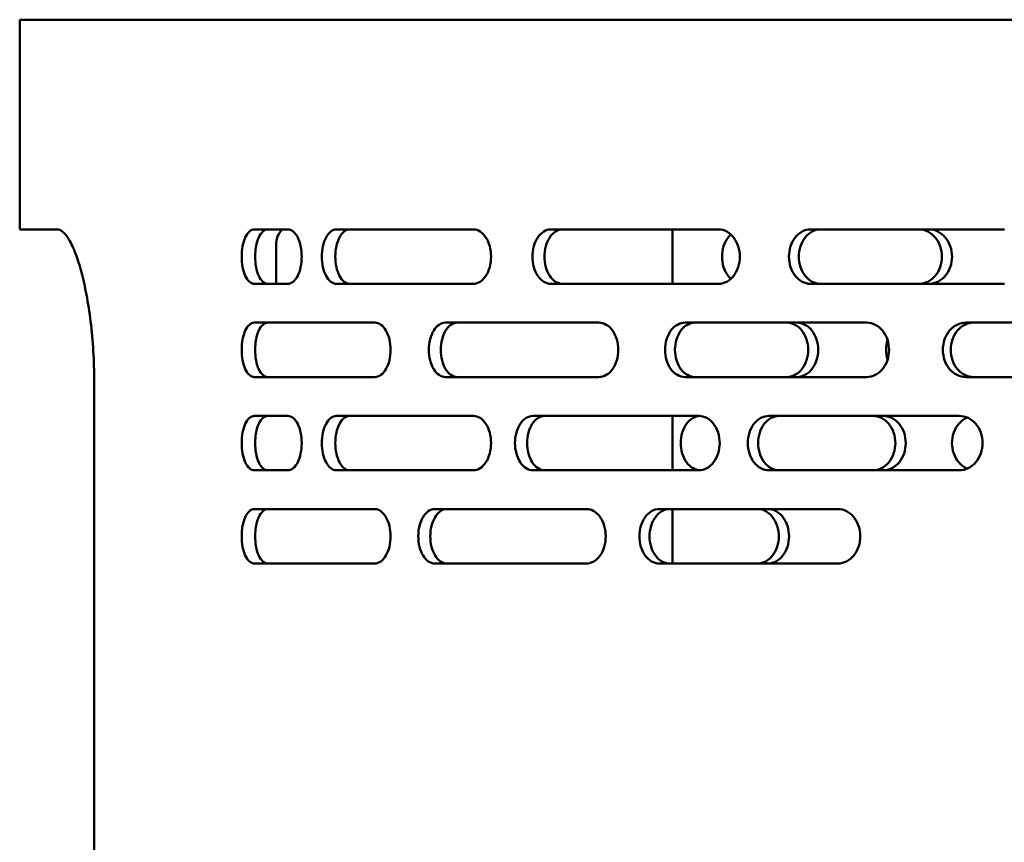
# Model space of a CAD drawing. Header units: millimetres. Extents: x -1252 to 6987, y -1641 to 2057.
# Tile 13 of 37: x 2984 to 3111, y 732 to 838. Entities that reach past the tile are written whole.
import ezdxf

# ---------------------------------------------------------------- set-up
doc = ezdxf.new("R2010")
doc.units = ezdxf.units.MM
doc.layers.add('Видимый контур (ГОСТ)', color=7, linetype='Continuous', lineweight=50)

msp = doc.modelspace()

# ---------------------------------------------------------------- linework, layer by layer
at = {"layer": 'Видимый контур (ГОСТ)'}
for p, q in [((3504.47, 838), (2984.47, 838)), ((2984.47, 811), (2984.47, 838)), ((2989.32, 811), (2984.47, 811)), ((3019, 811), (3014.65, 811)), ((3042.87, 811), (3025.22, 811)), ((3074.45, 811), (3052.81, 811)), ((3068.47, 811), (3068.47, 804)), ((3111.19, 811), (3086.23, 811)), ((3017.47, 804), (3017.47, 809)), ((3014.65, 804), (3019, 804)), ((3025.22, 804), (3042.87, 804)), ((3052.81, 804), (3074.45, 804)), ((3086.23, 804), (3111.19, 804)), ((3030.19, 799), (3014.65, 799)), ((3059.02, 799), (3039.26, 799)), ((3093.48, 799), (3070.1, 799)), ((3132.53, 799), (3106.24, 799)), ((3014.65, 792), (3030.19, 792)), ((3039.26, 792), (3059.02, 792)), ((3070.1, 792), (3093.48, 792)), ((3106.24, 792), (3132.53, 792)), ((2994.07, 791), (2994.07, 683)), ((3019, 787), (3014.65, 787)), ((3042.87, 787), (3025.22, 787)), ((3071.89, 787), (3050.53, 787)), ((3068.47, 787), (3068.47, 780)), ((3105.39, 787), (3080.89, 787)), ((3014.65, 780), (3019, 780)), ((3025.22, 780), (3042.87, 780)), ((3050.53, 780), (3071.89, 780)), ((3080.89, 780), (3105.39, 780)), ((3030.19, 775), (3014.65, 775)), ((3057.44, 775), (3037.87, 775)), ((3089.81, 775), (3066.76, 775)), ((3068.47, 775), (3068.47, 768)), ((3014.65, 768), (3030.19, 768)), ((3037.87, 768), (3057.44, 768)), ((3066.76, 768), (3089.81, 768))]:
    msp.add_line(p, q, dxfattribs=at)
msp.add_arc((3020.47, 809), 3, 138.1897, 180, dxfattribs=at)
for points, knots in [([(2989.32, 811), (2989.57, 811), (2989.83, 810.88), (2990.38, 810.37), (2990.66, 809.99), (2991.22, 808.97), (2991.5, 808.33), (2992.03, 806.87), (2992.28, 806.03), (2992.73, 804.26), (2992.95, 803.27), (2993.34, 801.09), (2993.51, 799.91), (2993.79, 797.45), (2993.9, 796.16), (2994.04, 793.57), (2994.07, 792.26), (2994.07, 791)], [3.033561, 3.033561, 3.033561, 3.033561, 3.417638, 3.417638, 3.801715, 3.801715, 4.185792, 4.185792, 4.569869, 4.569869, 4.949284, 4.949284, 5.328699, 5.328699, 5.708113, 5.708113, 6.087528, 6.087528, 6.087528, 6.087528]), ([(3014.65, 804), (3014.45, 804), (3014.23, 804.09), (3013.83, 804.44), (3013.65, 804.71), (3013.36, 805.34), (3013.24, 805.73), (3013.08, 806.59), (3013.04, 807.06), (3013.04, 807.94), (3013.08, 808.41), (3013.24, 809.27), (3013.36, 809.66), (3013.65, 810.28), (3013.83, 810.55), (3014.23, 810.91), (3014.45, 811), (3014.65, 811)], [0.527492, 0.527492, 0.527492, 0.527492, 0.659455, 0.659455, 0.791417, 0.791417, 0.923257, 0.923257, 1.055097, 1.055097, 1.186937, 1.186937, 1.318777, 1.318777, 1.450739, 1.450739, 1.582702, 1.582702, 1.582702, 1.582702]), ([(3016.39, 811), (3016.18, 811), (3015.96, 810.91), (3015.56, 810.55), (3015.38, 810.28), (3015.1, 809.66), (3014.97, 809.27), (3014.81, 808.41), (3014.77, 807.94), (3014.77, 807.06), (3014.81, 806.59), (3014.97, 805.73), (3015.1, 805.34), (3015.38, 804.71), (3015.56, 804.44), (3015.96, 804.09), (3016.18, 804), (3016.39, 804)], [0.527494, 0.527494, 0.527494, 0.527494, 0.659459, 0.659459, 0.791423, 0.791423, 0.923263, 0.923263, 1.055103, 1.055103, 1.186943, 1.186943, 1.318783, 1.318783, 1.450747, 1.450747, 1.582711, 1.582711, 1.582711, 1.582711]), ([(3019, 811), (3019.22, 811), (3019.45, 810.91), (3019.89, 810.55), (3020.09, 810.29), (3020.4, 809.66), (3020.54, 809.27), (3020.72, 808.41), (3020.76, 807.94), (3020.76, 807.5), (3020.76, 807.06), (3020.72, 806.59), (3020.54, 805.73), (3020.4, 805.34), (3020.09, 804.71), (3019.89, 804.44), (3019.45, 804.09), (3019.22, 804), (3019, 804)], [1.58211, 1.58211, 1.58211, 1.58211, 1.713951, 1.713951, 1.845792, 1.845792, 1.977634, 1.977634, 2.109476, 2.109476, 2.109476, 2.241318, 2.241318, 2.373159, 2.373159, 2.505, 2.505, 2.636841, 2.636841, 2.636841, 2.636841]), ([(3025.22, 804), (3024.98, 804), (3024.73, 804.09), (3024.27, 804.44), (3024.06, 804.71), (3023.73, 805.34), (3023.59, 805.73), (3023.4, 806.59), (3023.35, 807.06), (3023.35, 807.94), (3023.4, 808.41), (3023.59, 809.27), (3023.73, 809.66), (3024.06, 810.29), (3024.27, 810.55), (3024.73, 810.91), (3024.98, 811), (3025.22, 811)], [0.527688, 0.527688, 0.527688, 0.527688, 0.659634, 0.659634, 0.791579, 0.791579, 0.923411, 0.923411, 1.055244, 1.055244, 1.187076, 1.187076, 1.318908, 1.318908, 1.450854, 1.450854, 1.582799, 1.582799, 1.582799, 1.582799]), ([(3026.95, 811), (3026.71, 811), (3026.46, 810.91), (3026, 810.55), (3025.79, 810.29), (3025.46, 809.66), (3025.32, 809.27), (3025.13, 808.41), (3025.09, 807.94), (3025.09, 807.06), (3025.13, 806.59), (3025.32, 805.73), (3025.46, 805.34), (3025.79, 804.71), (3026, 804.44), (3026.46, 804.09), (3026.71, 804), (3026.95, 804)], [0.527693, 0.527693, 0.527693, 0.527693, 0.65964, 0.65964, 0.791587, 0.791587, 0.923419, 0.923419, 1.055252, 1.055252, 1.187084, 1.187084, 1.318916, 1.318916, 1.450863, 1.450863, 1.58281, 1.58281, 1.58281, 1.58281]), ([(3042.87, 811), (3043.15, 811), (3043.46, 810.91), (3044.01, 810.55), (3044.27, 810.28), (3044.67, 809.66), (3044.84, 809.27), (3045.07, 808.41), (3045.13, 807.94), (3045.13, 807.5), (3045.13, 807.06), (3045.07, 806.59), (3044.84, 805.73), (3044.67, 805.34), (3044.27, 804.72), (3044.01, 804.45), (3043.46, 804.09), (3043.15, 804), (3042.87, 804)], [1.592092, 1.592092, 1.592092, 1.592092, 1.725842, 1.725842, 1.859593, 1.859593, 1.991359, 1.991359, 2.123125, 2.123125, 2.123125, 2.254891, 2.254891, 2.386657, 2.386657, 2.520407, 2.520407, 2.654158, 2.654158, 2.654158, 2.654158]), ([(3052.81, 804), (3052.52, 804), (3052.2, 804.09), (3051.62, 804.44), (3051.36, 804.71), (3050.94, 805.34), (3050.76, 805.73), (3050.52, 806.59), (3050.46, 807.06), (3050.46, 807.94), (3050.52, 808.41), (3050.76, 809.27), (3050.94, 809.66), (3051.36, 810.29), (3051.62, 810.55), (3052.2, 810.91), (3052.52, 811), (3052.81, 811)], [0.527688, 0.527688, 0.527688, 0.527688, 0.659634, 0.659634, 0.791579, 0.791579, 0.923411, 0.923411, 1.055244, 1.055244, 1.187076, 1.187076, 1.318908, 1.318908, 1.450854, 1.450854, 1.582799, 1.582799, 1.582799, 1.582799]), ([(3054.35, 811), (3054.05, 811), (3053.73, 810.91), (3053.15, 810.55), (3052.89, 810.29), (3052.47, 809.66), (3052.29, 809.27), (3052.06, 808.41), (3052, 807.94), (3052, 807.06), (3052.06, 806.59), (3052.29, 805.73), (3052.47, 805.34), (3052.89, 804.71), (3053.15, 804.44), (3053.73, 804.09), (3054.05, 804), (3054.35, 804)], [0.527693, 0.527693, 0.527693, 0.527693, 0.65964, 0.65964, 0.791587, 0.791587, 0.923419, 0.923419, 1.055252, 1.055252, 1.187084, 1.187084, 1.318916, 1.318916, 1.450863, 1.450863, 1.58281, 1.58281, 1.58281, 1.58281]), ([(3074.45, 811), (3074.78, 811), (3075.14, 810.91), (3075.81, 810.55), (3076.12, 810.28), (3076.59, 809.66), (3076.8, 809.27), (3077.08, 808.41), (3077.15, 807.94), (3077.15, 807.5), (3077.15, 807.06), (3077.08, 806.59), (3076.8, 805.73), (3076.59, 805.34), (3076.12, 804.72), (3075.81, 804.45), (3075.14, 804.09), (3074.78, 804), (3074.45, 804)], [1.592092, 1.592092, 1.592092, 1.592092, 1.725842, 1.725842, 1.859593, 1.859593, 1.991359, 1.991359, 2.123125, 2.123125, 2.123125, 2.254891, 2.254891, 2.386657, 2.386657, 2.520407, 2.520407, 2.654158, 2.654158, 2.654158, 2.654158]), ([(3086.23, 804), (3085.88, 804), (3085.51, 804.09), (3084.83, 804.44), (3084.52, 804.71), (3084.03, 805.34), (3083.82, 805.73), (3083.54, 806.59), (3083.47, 807.06), (3083.47, 807.94), (3083.54, 808.41), (3083.82, 809.27), (3084.03, 809.66), (3084.52, 810.29), (3084.83, 810.55), (3085.51, 810.91), (3085.88, 811), (3086.23, 811)], [0.527688, 0.527688, 0.527688, 0.527688, 0.659634, 0.659634, 0.791579, 0.791579, 0.923411, 0.923411, 1.055244, 1.055244, 1.187076, 1.187076, 1.318908, 1.318908, 1.450854, 1.450854, 1.582799, 1.582799, 1.582799, 1.582799]), ([(3087.52, 811), (3087.17, 811), (3086.8, 810.91), (3086.12, 810.55), (3085.81, 810.29), (3085.32, 809.66), (3085.1, 809.27), (3084.82, 808.41), (3084.75, 807.94), (3084.75, 807.06), (3084.82, 806.59), (3085.1, 805.73), (3085.32, 805.34), (3085.81, 804.71), (3086.12, 804.44), (3086.8, 804.09), (3087.17, 804), (3087.52, 804)], [0.527693, 0.527693, 0.527693, 0.527693, 0.65964, 0.65964, 0.791587, 0.791587, 0.923419, 0.923419, 1.055252, 1.055252, 1.187084, 1.187084, 1.318916, 1.318916, 1.450863, 1.450863, 1.58281, 1.58281, 1.58281, 1.58281]), ([(3100.22, 804), (3100.58, 804), (3100.98, 804.09), (3101.7, 804.45), (3102.04, 804.72), (3102.56, 805.34), (3102.79, 805.73), (3103.09, 806.59), (3103.16, 807.06), (3103.16, 807.5), (3103.16, 807.94), (3103.09, 808.41), (3102.79, 809.27), (3102.56, 809.66), (3102.04, 810.28), (3101.7, 810.55), (3100.98, 810.91), (3100.58, 811), (3100.22, 811)], [1.586748, 1.586748, 1.586748, 1.586748, 1.719511, 1.719511, 1.852274, 1.852274, 1.984082, 1.984082, 2.11589, 2.11589, 2.11589, 2.247698, 2.247698, 2.379507, 2.379507, 2.51227, 2.51227, 2.645032, 2.645032, 2.645032, 2.645032]), ([(3101.51, 811), (3101.88, 811), (3102.27, 810.91), (3103, 810.55), (3103.33, 810.28), (3103.85, 809.66), (3104.08, 809.27), (3104.38, 808.41), (3104.46, 807.94), (3104.46, 807.5), (3104.46, 807.06), (3104.38, 806.59), (3104.08, 805.73), (3103.85, 805.34), (3103.33, 804.72), (3103, 804.45), (3102.27, 804.09), (3101.88, 804), (3101.51, 804)], [1.586821, 1.586821, 1.586821, 1.586821, 1.719599, 1.719599, 1.852376, 1.852376, 1.984184, 1.984184, 2.115992, 2.115992, 2.115992, 2.247799, 2.247799, 2.379607, 2.379607, 2.512384, 2.512384, 2.645162, 2.645162, 2.645162, 2.645162]), ([(3075.99, 804.63), (3075.86, 804.75), (3075.74, 804.88), (3075.4, 805.34), (3075.2, 805.73), (3074.93, 806.59), (3074.86, 807.06), (3074.86, 807.94), (3074.93, 808.41), (3075.2, 809.27), (3075.4, 809.66), (3075.74, 810.12), (3075.86, 810.25), (3075.99, 810.37)], [0.7312577, 0.7312577, 0.7312577, 0.7312577, 0.7910604, 0.7910604, 0.9229028, 0.9229028, 1.0547451, 1.0547451, 1.1865875, 1.1865875, 1.3184298, 1.3184298, 1.3782326, 1.3782326, 1.3782326, 1.3782326]), ([(3014.65, 792), (3014.45, 792), (3014.23, 792.09), (3013.83, 792.44), (3013.65, 792.71), (3013.36, 793.34), (3013.24, 793.73), (3013.08, 794.59), (3013.04, 795.06), (3013.04, 795.94), (3013.08, 796.41), (3013.24, 797.27), (3013.36, 797.66), (3013.65, 798.28), (3013.83, 798.55), (3014.23, 798.91), (3014.45, 799), (3014.65, 799)], [0.527492, 0.527492, 0.527492, 0.527492, 0.659455, 0.659455, 0.791417, 0.791417, 0.923257, 0.923257, 1.055097, 1.055097, 1.186937, 1.186937, 1.318777, 1.318777, 1.450739, 1.450739, 1.582702, 1.582702, 1.582702, 1.582702]), ([(3016.39, 799), (3016.18, 799), (3015.96, 798.91), (3015.56, 798.55), (3015.38, 798.28), (3015.1, 797.66), (3014.97, 797.27), (3014.81, 796.41), (3014.77, 795.94), (3014.77, 795.06), (3014.81, 794.59), (3014.97, 793.73), (3015.1, 793.34), (3015.38, 792.71), (3015.56, 792.44), (3015.96, 792.09), (3016.18, 792), (3016.39, 792)], [0.527494, 0.527494, 0.527494, 0.527494, 0.659459, 0.659459, 0.791423, 0.791423, 0.923263, 0.923263, 1.055103, 1.055103, 1.186943, 1.186943, 1.318783, 1.318783, 1.450747, 1.450747, 1.582711, 1.582711, 1.582711, 1.582711]), ([(3030.19, 799), (3030.44, 799), (3030.71, 798.91), (3031.21, 798.55), (3031.43, 798.28), (3031.79, 797.66), (3031.95, 797.27), (3032.15, 796.41), (3032.2, 795.94), (3032.2, 795.5), (3032.2, 795.06), (3032.15, 794.59), (3031.95, 793.73), (3031.79, 793.34), (3031.43, 792.71), (3031.21, 792.45), (3030.71, 792.09), (3030.44, 792), (3030.19, 792)], [1.58443, 1.58443, 1.58443, 1.58443, 1.716756, 1.716756, 1.849081, 1.849081, 1.980908, 1.980908, 2.112734, 2.112734, 2.112734, 2.24456, 2.24456, 2.376387, 2.376387, 2.508712, 2.508712, 2.641038, 2.641038, 2.641038, 2.641038]), ([(3039.26, 792), (3038.99, 792), (3038.7, 792.09), (3038.18, 792.44), (3037.94, 792.71), (3037.56, 793.34), (3037.4, 793.73), (3037.18, 794.59), (3037.13, 795.06), (3037.13, 795.94), (3037.18, 796.41), (3037.4, 797.27), (3037.56, 797.66), (3037.94, 798.28), (3038.18, 798.55), (3038.7, 798.91), (3038.99, 799), (3039.26, 799)], [0.527492, 0.527492, 0.527492, 0.527492, 0.659455, 0.659455, 0.791417, 0.791417, 0.923257, 0.923257, 1.055097, 1.055097, 1.186937, 1.186937, 1.318777, 1.318777, 1.450739, 1.450739, 1.582702, 1.582702, 1.582702, 1.582702]), ([(3040.79, 799), (3040.52, 799), (3040.24, 798.91), (3039.71, 798.55), (3039.47, 798.28), (3039.09, 797.66), (3038.93, 797.27), (3038.71, 796.41), (3038.66, 795.94), (3038.66, 795.06), (3038.71, 794.59), (3038.93, 793.73), (3039.09, 793.34), (3039.47, 792.71), (3039.71, 792.44), (3040.24, 792.09), (3040.52, 792), (3040.79, 792)], [0.527494, 0.527494, 0.527494, 0.527494, 0.659459, 0.659459, 0.791423, 0.791423, 0.923263, 0.923263, 1.055103, 1.055103, 1.186943, 1.186943, 1.318783, 1.318783, 1.450747, 1.450747, 1.582711, 1.582711, 1.582711, 1.582711]), ([(3059.02, 799), (3059.33, 799), (3059.66, 798.91), (3060.27, 798.55), (3060.55, 798.28), (3060.99, 797.66), (3061.18, 797.27), (3061.44, 796.41), (3061.5, 795.94), (3061.5, 795.5), (3061.5, 795.06), (3061.44, 794.59), (3061.18, 793.73), (3060.99, 793.34), (3060.55, 792.71), (3060.27, 792.45), (3059.66, 792.09), (3059.33, 792), (3059.02, 792)], [1.58443, 1.58443, 1.58443, 1.58443, 1.716756, 1.716756, 1.849081, 1.849081, 1.980908, 1.980908, 2.112734, 2.112734, 2.112734, 2.24456, 2.24456, 2.376387, 2.376387, 2.508712, 2.508712, 2.641038, 2.641038, 2.641038, 2.641038]), ([(3070.1, 792), (3069.77, 792), (3069.43, 792.09), (3068.79, 792.44), (3068.5, 792.71), (3068.04, 793.34), (3067.84, 793.73), (3067.58, 794.59), (3067.52, 795.06), (3067.52, 795.94), (3067.58, 796.41), (3067.84, 797.27), (3068.04, 797.66), (3068.5, 798.28), (3068.79, 798.55), (3069.43, 798.91), (3069.77, 799), (3070.1, 799)], [0.527492, 0.527492, 0.527492, 0.527492, 0.659455, 0.659455, 0.791417, 0.791417, 0.923257, 0.923257, 1.055097, 1.055097, 1.186937, 1.186937, 1.318777, 1.318777, 1.450739, 1.450739, 1.582702, 1.582702, 1.582702, 1.582702]), ([(3071.39, 799), (3071.06, 799), (3070.71, 798.91), (3070.08, 798.55), (3069.79, 798.28), (3069.33, 797.66), (3069.13, 797.27), (3068.87, 796.41), (3068.8, 795.94), (3068.8, 795.06), (3068.87, 794.59), (3069.13, 793.73), (3069.33, 793.34), (3069.79, 792.71), (3070.08, 792.44), (3070.71, 792.09), (3071.06, 792), (3071.39, 792)], [0.527494, 0.527494, 0.527494, 0.527494, 0.659459, 0.659459, 0.791423, 0.791423, 0.923263, 0.923263, 1.055103, 1.055103, 1.186943, 1.186943, 1.318783, 1.318783, 1.450747, 1.450747, 1.582711, 1.582711, 1.582711, 1.582711]), ([(3083.19, 792), (3083.53, 792), (3083.9, 792.09), (3084.58, 792.44), (3084.89, 792.71), (3085.38, 793.34), (3085.6, 793.73), (3085.88, 794.59), (3085.95, 795.06), (3085.95, 795.5), (3085.95, 795.94), (3085.88, 796.41), (3085.6, 797.27), (3085.38, 797.66), (3084.89, 798.28), (3084.58, 798.55), (3083.9, 798.91), (3083.53, 799), (3083.19, 799)], [1.582393, 1.582393, 1.582393, 1.582393, 1.714314, 1.714314, 1.846234, 1.846234, 1.978075, 1.978075, 2.109916, 2.109916, 2.109916, 2.241757, 2.241757, 2.373599, 2.373599, 2.505519, 2.505519, 2.637439, 2.637439, 2.637439, 2.637439]), ([(3084.48, 799), (3084.82, 799), (3085.19, 798.91), (3085.87, 798.55), (3086.18, 798.28), (3086.67, 797.66), (3086.88, 797.27), (3087.17, 796.41), (3087.24, 795.94), (3087.24, 795.5), (3087.24, 795.06), (3087.17, 794.59), (3086.88, 793.73), (3086.67, 793.34), (3086.18, 792.71), (3085.87, 792.44), (3085.19, 792.09), (3084.82, 792), (3084.48, 792)], [1.582398, 1.582398, 1.582398, 1.582398, 1.71432, 1.71432, 1.846241, 1.846241, 1.978082, 1.978082, 2.109924, 2.109924, 2.109924, 2.241765, 2.241765, 2.373606, 2.373606, 2.505528, 2.505528, 2.637449, 2.637449, 2.637449, 2.637449]), ([(3093.48, 799), (3093.84, 799), (3094.23, 798.91), (3094.93, 798.55), (3095.26, 798.28), (3095.77, 797.66), (3095.99, 797.27), (3096.28, 796.41), (3096.36, 795.94), (3096.36, 795.5), (3096.36, 795.06), (3096.28, 794.59), (3095.99, 793.73), (3095.77, 793.34), (3095.26, 792.71), (3094.93, 792.45), (3094.23, 792.09), (3093.84, 792), (3093.48, 792)], [1.58443, 1.58443, 1.58443, 1.58443, 1.716756, 1.716756, 1.849081, 1.849081, 1.980908, 1.980908, 2.112734, 2.112734, 2.112734, 2.24456, 2.24456, 2.376387, 2.376387, 2.508712, 2.508712, 2.641038, 2.641038, 2.641038, 2.641038]), ([(3106.24, 792), (3105.87, 792), (3105.47, 792.09), (3104.74, 792.44), (3104.41, 792.71), (3103.89, 793.34), (3103.66, 793.73), (3103.36, 794.59), (3103.28, 795.06), (3103.28, 795.94), (3103.36, 796.41), (3103.66, 797.27), (3103.89, 797.66), (3104.41, 798.28), (3104.74, 798.55), (3105.47, 798.91), (3105.87, 799), (3106.24, 799)], [0.527492, 0.527492, 0.527492, 0.527492, 0.659455, 0.659455, 0.791417, 0.791417, 0.923257, 0.923257, 1.055097, 1.055097, 1.186937, 1.186937, 1.318777, 1.318777, 1.450739, 1.450739, 1.582702, 1.582702, 1.582702, 1.582702]), ([(3107.24, 799), (3106.87, 799), (3106.47, 798.91), (3105.74, 798.55), (3105.41, 798.28), (3104.89, 797.66), (3104.66, 797.27), (3104.36, 796.41), (3104.29, 795.94), (3104.29, 795.06), (3104.36, 794.59), (3104.66, 793.73), (3104.89, 793.34), (3105.41, 792.71), (3105.74, 792.44), (3106.47, 792.09), (3106.87, 792), (3107.24, 792)], [0.527494, 0.527494, 0.527494, 0.527494, 0.659459, 0.659459, 0.791423, 0.791423, 0.923263, 0.923263, 1.055103, 1.055103, 1.186943, 1.186943, 1.318783, 1.318783, 1.450747, 1.450747, 1.582711, 1.582711, 1.582711, 1.582711]), ([(3096.17, 794.25), (3096.04, 794.66), (3095.98, 795.09), (3095.98, 795.91), (3096.04, 796.34), (3096.17, 796.75)], [0.9337269, 0.9337269, 0.9337269, 0.9337269, 1.0562673, 1.0562673, 1.1788076, 1.1788076, 1.1788076, 1.1788076]), ([(3014.65, 780), (3014.45, 780), (3014.23, 780.09), (3013.83, 780.44), (3013.65, 780.71), (3013.36, 781.34), (3013.24, 781.73), (3013.08, 782.59), (3013.04, 783.06), (3013.04, 783.94), (3013.08, 784.41), (3013.24, 785.27), (3013.36, 785.66), (3013.65, 786.28), (3013.83, 786.55), (3014.23, 786.91), (3014.45, 787), (3014.65, 787)], [0.527492, 0.527492, 0.527492, 0.527492, 0.659455, 0.659455, 0.791417, 0.791417, 0.923257, 0.923257, 1.055097, 1.055097, 1.186937, 1.186937, 1.318777, 1.318777, 1.450739, 1.450739, 1.582702, 1.582702, 1.582702, 1.582702]), ([(3016.39, 787), (3016.18, 787), (3015.96, 786.91), (3015.56, 786.55), (3015.38, 786.28), (3015.1, 785.66), (3014.97, 785.27), (3014.81, 784.41), (3014.77, 783.94), (3014.77, 783.06), (3014.81, 782.59), (3014.97, 781.73), (3015.1, 781.34), (3015.38, 780.71), (3015.56, 780.44), (3015.96, 780.09), (3016.18, 780), (3016.39, 780)], [0.527494, 0.527494, 0.527494, 0.527494, 0.659459, 0.659459, 0.791423, 0.791423, 0.923263, 0.923263, 1.055103, 1.055103, 1.186943, 1.186943, 1.318783, 1.318783, 1.450747, 1.450747, 1.582711, 1.582711, 1.582711, 1.582711]), ([(3019, 787), (3019.22, 787), (3019.45, 786.91), (3019.89, 786.55), (3020.09, 786.29), (3020.4, 785.66), (3020.54, 785.27), (3020.72, 784.41), (3020.76, 783.94), (3020.76, 783.5), (3020.76, 783.06), (3020.72, 782.59), (3020.54, 781.73), (3020.4, 781.34), (3020.09, 780.71), (3019.89, 780.44), (3019.45, 780.09), (3019.22, 780), (3019, 780)], [1.58211, 1.58211, 1.58211, 1.58211, 1.713951, 1.713951, 1.845792, 1.845792, 1.977634, 1.977634, 2.109476, 2.109476, 2.109476, 2.241318, 2.241318, 2.373159, 2.373159, 2.505, 2.505, 2.636841, 2.636841, 2.636841, 2.636841]), ([(3025.22, 780), (3024.98, 780), (3024.73, 780.09), (3024.27, 780.44), (3024.06, 780.71), (3023.73, 781.34), (3023.59, 781.73), (3023.4, 782.59), (3023.35, 783.06), (3023.35, 783.94), (3023.4, 784.41), (3023.59, 785.27), (3023.73, 785.66), (3024.06, 786.29), (3024.27, 786.55), (3024.73, 786.91), (3024.98, 787), (3025.22, 787)], [0.527688, 0.527688, 0.527688, 0.527688, 0.659634, 0.659634, 0.791579, 0.791579, 0.923411, 0.923411, 1.055244, 1.055244, 1.187076, 1.187076, 1.318908, 1.318908, 1.450854, 1.450854, 1.582799, 1.582799, 1.582799, 1.582799]), ([(3026.95, 787), (3026.71, 787), (3026.46, 786.91), (3026, 786.55), (3025.79, 786.29), (3025.46, 785.66), (3025.32, 785.27), (3025.13, 784.41), (3025.09, 783.94), (3025.09, 783.06), (3025.13, 782.59), (3025.32, 781.73), (3025.46, 781.34), (3025.79, 780.71), (3026, 780.44), (3026.46, 780.09), (3026.71, 780), (3026.95, 780)], [0.527693, 0.527693, 0.527693, 0.527693, 0.65964, 0.65964, 0.791587, 0.791587, 0.923419, 0.923419, 1.055252, 1.055252, 1.187084, 1.187084, 1.318916, 1.318916, 1.450863, 1.450863, 1.58281, 1.58281, 1.58281, 1.58281]), ([(3042.87, 787), (3043.15, 787), (3043.46, 786.91), (3044.01, 786.55), (3044.27, 786.28), (3044.67, 785.66), (3044.84, 785.27), (3045.07, 784.41), (3045.13, 783.94), (3045.13, 783.5), (3045.13, 783.06), (3045.07, 782.59), (3044.84, 781.73), (3044.67, 781.33), (3044.26, 780.71), (3044.01, 780.44), (3043.45, 780.09), (3043.15, 780), (3042.87, 780)], [1.592093, 1.592093, 1.592093, 1.592093, 1.725843, 1.725843, 1.859594, 1.859594, 1.99136, 1.99136, 2.123126, 2.123126, 2.123126, 2.255376, 2.255376, 2.387627, 2.387627, 2.520893, 2.520893, 2.654159, 2.654159, 2.654159, 2.654159]), ([(3050.53, 780), (3050.24, 780), (3049.93, 780.09), (3049.35, 780.44), (3049.09, 780.71), (3048.68, 781.34), (3048.51, 781.73), (3048.27, 782.59), (3048.21, 783.06), (3048.21, 783.94), (3048.27, 784.41), (3048.51, 785.27), (3048.68, 785.66), (3049.09, 786.29), (3049.35, 786.55), (3049.93, 786.91), (3050.24, 787), (3050.53, 787)], [0.527688, 0.527688, 0.527688, 0.527688, 0.659634, 0.659634, 0.791579, 0.791579, 0.923411, 0.923411, 1.055244, 1.055244, 1.187076, 1.187076, 1.318908, 1.318908, 1.450854, 1.450854, 1.582799, 1.582799, 1.582799, 1.582799]), ([(3052.08, 787), (3051.79, 787), (3051.48, 786.91), (3050.9, 786.55), (3050.64, 786.29), (3050.23, 785.66), (3050.06, 785.27), (3049.82, 784.41), (3049.76, 783.94), (3049.76, 783.06), (3049.82, 782.59), (3050.06, 781.73), (3050.23, 781.34), (3050.64, 780.71), (3050.9, 780.44), (3051.48, 780.09), (3051.79, 780), (3052.08, 780)], [0.527693, 0.527693, 0.527693, 0.527693, 0.65964, 0.65964, 0.791587, 0.791587, 0.923419, 0.923419, 1.055252, 1.055252, 1.187084, 1.187084, 1.318916, 1.318916, 1.450863, 1.450863, 1.58281, 1.58281, 1.58281, 1.58281]), ([(3072.01, 780), (3071.72, 780.02), (3071.41, 780.11), (3070.81, 780.44), (3070.52, 780.71), (3070.06, 781.34), (3069.86, 781.73), (3069.6, 782.59), (3069.54, 783.06), (3069.54, 783.94), (3069.6, 784.41), (3069.86, 785.27), (3070.06, 785.66), (3070.52, 786.29), (3070.81, 786.55), (3071.41, 786.89), (3071.72, 786.98), (3072.01, 787)], [0.543257, 0.543257, 0.543257, 0.543257, 0.659215, 0.659215, 0.791066, 0.791066, 0.922908, 0.922908, 1.05475, 1.05475, 1.186593, 1.186593, 1.318435, 1.318435, 1.450286, 1.450286, 1.566244, 1.566244, 1.566244, 1.566244]), ([(3071.89, 787), (3072.22, 787), (3072.58, 786.91), (3073.23, 786.55), (3073.54, 786.28), (3074.01, 785.66), (3074.22, 785.27), (3074.49, 784.41), (3074.56, 783.94), (3074.56, 783.5), (3074.56, 783.06), (3074.49, 782.59), (3074.21, 781.73), (3074.01, 781.33), (3073.53, 780.71), (3073.23, 780.44), (3072.57, 780.09), (3072.22, 780), (3071.89, 780)], [1.592093, 1.592093, 1.592093, 1.592093, 1.725843, 1.725843, 1.859594, 1.859594, 1.99136, 1.99136, 2.123126, 2.123126, 2.123126, 2.255376, 2.255376, 2.387627, 2.387627, 2.520893, 2.520893, 2.654159, 2.654159, 2.654159, 2.654159]), ([(3080.89, 780), (3080.55, 780), (3080.18, 780.09), (3079.51, 780.44), (3079.21, 780.71), (3078.73, 781.34), (3078.52, 781.73), (3078.25, 782.59), (3078.18, 783.06), (3078.18, 783.94), (3078.25, 784.41), (3078.52, 785.27), (3078.73, 785.66), (3079.21, 786.29), (3079.51, 786.55), (3080.18, 786.91), (3080.55, 787), (3080.89, 787)], [0.527688, 0.527688, 0.527688, 0.527688, 0.659634, 0.659634, 0.791579, 0.791579, 0.923411, 0.923411, 1.055244, 1.055244, 1.187076, 1.187076, 1.318908, 1.318908, 1.450854, 1.450854, 1.582799, 1.582799, 1.582799, 1.582799]), ([(3082.21, 787), (3081.87, 787), (3081.51, 786.91), (3080.84, 786.55), (3080.54, 786.29), (3080.06, 785.66), (3079.85, 785.27), (3079.57, 784.41), (3079.51, 783.94), (3079.51, 783.06), (3079.57, 782.59), (3079.85, 781.73), (3080.06, 781.34), (3080.54, 780.71), (3080.84, 780.44), (3081.51, 780.09), (3081.87, 780), (3082.21, 780)], [0.527693, 0.527693, 0.527693, 0.527693, 0.65964, 0.65964, 0.791587, 0.791587, 0.923419, 0.923419, 1.055252, 1.055252, 1.187084, 1.187084, 1.318916, 1.318916, 1.450863, 1.450863, 1.58281, 1.58281, 1.58281, 1.58281]), ([(3094.28, 780), (3094.64, 780), (3095.02, 780.09), (3095.73, 780.44), (3096.06, 780.71), (3096.57, 781.33), (3096.8, 781.73), (3097.09, 782.59), (3097.17, 783.06), (3097.17, 783.5), (3097.17, 783.94), (3097.09, 784.41), (3096.8, 785.27), (3096.58, 785.66), (3096.06, 786.28), (3095.74, 786.55), (3095.02, 786.91), (3094.64, 787), (3094.28, 787)], [1.586616, 1.586616, 1.586616, 1.586616, 1.719125, 1.719125, 1.851634, 1.851634, 1.983673, 1.983673, 2.115711, 2.115711, 2.115711, 2.247521, 2.247521, 2.37933, 2.37933, 2.512068, 2.512068, 2.644807, 2.644807, 2.644807, 2.644807]), ([(3095.61, 787), (3095.97, 787), (3096.36, 786.91), (3097.07, 786.55), (3097.4, 786.28), (3097.91, 785.66), (3098.13, 785.27), (3098.43, 784.41), (3098.5, 783.94), (3098.5, 783.5), (3098.5, 783.06), (3098.43, 782.59), (3098.13, 781.73), (3097.91, 781.33), (3097.39, 780.71), (3097.07, 780.44), (3096.36, 780.09), (3095.97, 780), (3095.61, 780)], [1.586688, 1.586688, 1.586688, 1.586688, 1.71944, 1.71944, 1.852192, 1.852192, 1.984001, 1.984001, 2.11581, 2.11581, 2.11581, 2.247852, 2.247852, 2.379894, 2.379894, 2.512413, 2.512413, 2.644933, 2.644933, 2.644933, 2.644933]), ([(3105.39, 787), (3105.76, 787), (3106.17, 786.91), (3106.91, 786.55), (3107.25, 786.28), (3107.78, 785.66), (3108.02, 785.27), (3108.32, 784.41), (3108.4, 783.94), (3108.4, 783.5), (3108.4, 783.06), (3108.32, 782.59), (3108.01, 781.73), (3107.78, 781.33), (3107.24, 780.71), (3106.91, 780.44), (3106.16, 780.09), (3105.76, 780), (3105.39, 780)], [1.592093, 1.592093, 1.592093, 1.592093, 1.725843, 1.725843, 1.859594, 1.859594, 1.99136, 1.99136, 2.123126, 2.123126, 2.123126, 2.255376, 2.255376, 2.387627, 2.387627, 2.520893, 2.520893, 2.654159, 2.654159, 2.654159, 2.654159]), ([(3106.4, 780.21), (3106.36, 780.23), (3106.32, 780.24), (3105.91, 780.44), (3105.58, 780.71), (3105.06, 781.34), (3104.83, 781.73), (3104.53, 782.59), (3104.45, 783.06), (3104.45, 783.94), (3104.53, 784.41), (3104.83, 785.27), (3105.06, 785.66), (3105.58, 786.29), (3105.91, 786.55), (3106.32, 786.75), (3106.36, 786.77), (3106.4, 786.79)], [0.6437043, 0.6437043, 0.6437043, 0.6437043, 0.6592143, 0.6592143, 0.791055, 0.791055, 0.9228968, 0.9228968, 1.0547387, 1.0547387, 1.1865805, 1.1865805, 1.3184224, 1.3184224, 1.4502631, 1.4502631, 1.465773, 1.465773, 1.465773, 1.465773]), ([(3014.65, 768), (3014.45, 768), (3014.23, 768.09), (3013.83, 768.44), (3013.65, 768.71), (3013.36, 769.34), (3013.24, 769.73), (3013.08, 770.59), (3013.04, 771.06), (3013.04, 771.94), (3013.08, 772.41), (3013.24, 773.27), (3013.36, 773.66), (3013.65, 774.29), (3013.83, 774.55), (3014.23, 774.91), (3014.45, 775), (3014.65, 775)], [0.527492, 0.527492, 0.527492, 0.527492, 0.659455, 0.659455, 0.791417, 0.791417, 0.923257, 0.923257, 1.055097, 1.055097, 1.186969, 1.186969, 1.318841, 1.318841, 1.450771, 1.450771, 1.582702, 1.582702, 1.582702, 1.582702]), ([(3016.39, 775), (3016.18, 775), (3015.96, 774.91), (3015.56, 774.55), (3015.38, 774.28), (3015.1, 773.66), (3014.97, 773.27), (3014.81, 772.41), (3014.77, 771.94), (3014.77, 771.06), (3014.81, 770.59), (3014.97, 769.73), (3015.1, 769.34), (3015.38, 768.71), (3015.56, 768.44), (3015.96, 768.09), (3016.18, 768), (3016.39, 768)], [0.527494, 0.527494, 0.527494, 0.527494, 0.659459, 0.659459, 0.791423, 0.791423, 0.923263, 0.923263, 1.055103, 1.055103, 1.186975, 1.186975, 1.318848, 1.318848, 1.45078, 1.45078, 1.582711, 1.582711, 1.582711, 1.582711]), ([(3030.19, 775), (3030.44, 775), (3030.71, 774.91), (3031.2, 774.55), (3031.43, 774.29), (3031.79, 773.66), (3031.95, 773.27), (3032.15, 772.41), (3032.2, 771.94), (3032.2, 771.5), (3032.2, 771.06), (3032.15, 770.59), (3031.95, 769.73), (3031.79, 769.34), (3031.43, 768.71), (3031.21, 768.45), (3030.71, 768.09), (3030.44, 768), (3030.19, 768)], [1.58443, 1.58443, 1.58443, 1.58443, 1.716631, 1.716631, 1.848831, 1.848831, 1.980783, 1.980783, 2.112734, 2.112734, 2.112734, 2.24456, 2.24456, 2.376387, 2.376387, 2.508712, 2.508712, 2.641038, 2.641038, 2.641038, 2.641038]), ([(3037.87, 768), (3037.61, 768), (3037.32, 768.09), (3036.8, 768.44), (3036.57, 768.71), (3036.19, 769.34), (3036.03, 769.73), (3035.82, 770.59), (3035.77, 771.06), (3035.77, 771.94), (3035.82, 772.41), (3036.03, 773.27), (3036.19, 773.66), (3036.57, 774.29), (3036.8, 774.55), (3037.32, 774.91), (3037.61, 775), (3037.87, 775)], [0.527492, 0.527492, 0.527492, 0.527492, 0.659455, 0.659455, 0.791417, 0.791417, 0.923257, 0.923257, 1.055097, 1.055097, 1.186969, 1.186969, 1.318841, 1.318841, 1.450771, 1.450771, 1.582702, 1.582702, 1.582702, 1.582702]), ([(3039.42, 775), (3039.15, 775), (3038.87, 774.91), (3038.35, 774.55), (3038.11, 774.28), (3037.74, 773.66), (3037.58, 773.27), (3037.36, 772.41), (3037.31, 771.94), (3037.31, 771.06), (3037.36, 770.59), (3037.58, 769.73), (3037.74, 769.34), (3038.11, 768.71), (3038.35, 768.44), (3038.87, 768.09), (3039.15, 768), (3039.42, 768)], [0.527494, 0.527494, 0.527494, 0.527494, 0.659459, 0.659459, 0.791423, 0.791423, 0.923263, 0.923263, 1.055103, 1.055103, 1.186975, 1.186975, 1.318848, 1.318848, 1.45078, 1.45078, 1.582711, 1.582711, 1.582711, 1.582711]), ([(3057.44, 775), (3057.74, 775), (3058.07, 774.91), (3058.68, 774.55), (3058.95, 774.29), (3059.39, 773.66), (3059.58, 773.27), (3059.83, 772.41), (3059.89, 771.94), (3059.89, 771.5), (3059.89, 771.06), (3059.83, 770.59), (3059.58, 769.73), (3059.39, 769.34), (3058.95, 768.71), (3058.68, 768.45), (3058.07, 768.09), (3057.74, 768), (3057.44, 768)], [1.58443, 1.58443, 1.58443, 1.58443, 1.716631, 1.716631, 1.848831, 1.848831, 1.980783, 1.980783, 2.112734, 2.112734, 2.112734, 2.24456, 2.24456, 2.376387, 2.376387, 2.508712, 2.508712, 2.641038, 2.641038, 2.641038, 2.641038]), ([(3066.76, 768), (3066.44, 768), (3066.1, 768.09), (3065.47, 768.44), (3065.19, 768.71), (3064.74, 769.34), (3064.54, 769.73), (3064.28, 770.59), (3064.22, 771.06), (3064.22, 771.94), (3064.28, 772.41), (3064.54, 773.27), (3064.74, 773.66), (3065.19, 774.29), (3065.47, 774.55), (3066.1, 774.91), (3066.44, 775), (3066.76, 775)], [0.527492, 0.527492, 0.527492, 0.527492, 0.659455, 0.659455, 0.791417, 0.791417, 0.923257, 0.923257, 1.055097, 1.055097, 1.186969, 1.186969, 1.318841, 1.318841, 1.450771, 1.450771, 1.582702, 1.582702, 1.582702, 1.582702]), ([(3068.07, 775), (3067.75, 775), (3067.41, 774.91), (3066.78, 774.55), (3066.5, 774.28), (3066.05, 773.66), (3065.85, 773.27), (3065.6, 772.41), (3065.53, 771.94), (3065.53, 771.06), (3065.6, 770.59), (3065.85, 769.73), (3066.05, 769.34), (3066.5, 768.71), (3066.78, 768.44), (3067.41, 768.09), (3067.75, 768), (3068.07, 768)], [0.527494, 0.527494, 0.527494, 0.527494, 0.659459, 0.659459, 0.791423, 0.791423, 0.923263, 0.923263, 1.055103, 1.055103, 1.186975, 1.186975, 1.318848, 1.318848, 1.45078, 1.45078, 1.582711, 1.582711, 1.582711, 1.582711]), ([(3079.45, 768), (3079.79, 768), (3080.15, 768.09), (3080.82, 768.44), (3081.13, 768.71), (3081.61, 769.34), (3081.82, 769.73), (3082.1, 770.59), (3082.17, 771.06), (3082.17, 771.5), (3082.17, 771.94), (3082.1, 772.41), (3081.82, 773.27), (3081.61, 773.66), (3081.13, 774.29), (3080.82, 774.55), (3080.15, 774.91), (3079.79, 775), (3079.45, 775)], [1.582372, 1.582372, 1.582372, 1.582372, 1.714287, 1.714287, 1.846203, 1.846203, 1.978044, 1.978044, 2.109886, 2.109886, 2.109886, 2.241747, 2.241747, 2.373608, 2.373608, 2.505504, 2.505504, 2.637399, 2.637399, 2.637399, 2.637399]), ([(3080.76, 775), (3081.1, 775), (3081.47, 774.91), (3082.14, 774.55), (3082.44, 774.29), (3082.93, 773.66), (3083.14, 773.27), (3083.42, 772.41), (3083.48, 771.94), (3083.48, 771.5), (3083.48, 771.06), (3083.42, 770.59), (3083.14, 769.73), (3082.93, 769.34), (3082.44, 768.71), (3082.14, 768.44), (3081.47, 768.09), (3081.1, 768), (3080.76, 768)], [1.582376, 1.582376, 1.582376, 1.582376, 1.714293, 1.714293, 1.84621, 1.84621, 1.978051, 1.978051, 2.109892, 2.109892, 2.109892, 2.241754, 2.241754, 2.373616, 2.373616, 2.505512, 2.505512, 2.637409, 2.637409, 2.637409, 2.637409]), ([(3089.81, 775), (3090.17, 775), (3090.54, 774.91), (3091.24, 774.55), (3091.56, 774.29), (3092.07, 773.66), (3092.29, 773.27), (3092.58, 772.41), (3092.65, 771.94), (3092.65, 771.5), (3092.65, 771.06), (3092.58, 770.59), (3092.29, 769.73), (3092.07, 769.34), (3091.56, 768.71), (3091.24, 768.45), (3090.54, 768.09), (3090.17, 768), (3089.81, 768)], [1.58443, 1.58443, 1.58443, 1.58443, 1.716631, 1.716631, 1.848831, 1.848831, 1.980783, 1.980783, 2.112734, 2.112734, 2.112734, 2.24456, 2.24456, 2.376387, 2.376387, 2.508712, 2.508712, 2.641038, 2.641038, 2.641038, 2.641038])]:
    msp.add_open_spline(points, degree=3, knots=knots, dxfattribs=at)

doc.saveas('drawing.dxf')
